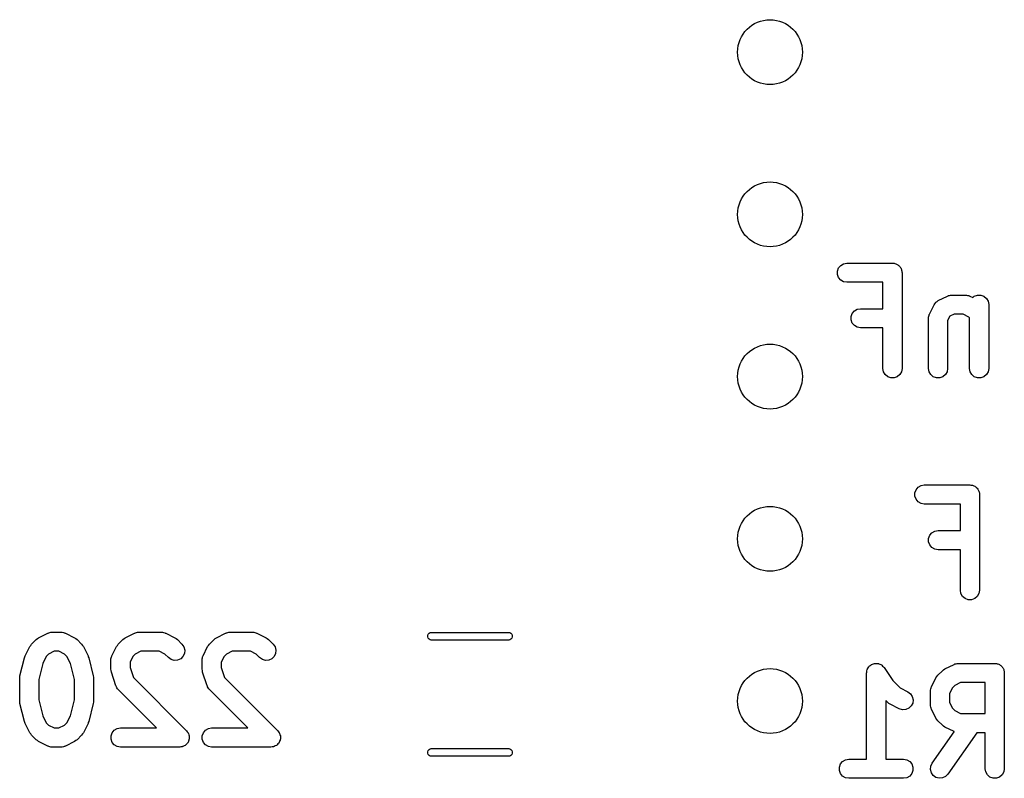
# Model space of a CAD drawing. Extents: x 81 to 161, y -172 to -32.
# Tile 29 of 32: x 128 to 143, y -83 to -71. Entities that reach past the tile are written whole.
import ezdxf

# ---------------------------------------------------------------- set-up
doc = ezdxf.new("R2010")
doc.units = 0
doc.header["$MEASUREMENT"] = 0
doc.layers.add('BLACK', color=7, linetype='CONTINUOUS')

msp = doc.modelspace()

# ---------------------------------------------------------------- linework, layer by layer
at = {"layer": 'BLACK', "linetype": 'CONTINUOUS'}
for p, q in [((140.502, -74.6738), (140.52, -74.6249)), ((140.52, -74.6249), (140.553, -74.585)), ((140.553, -74.585), (140.598, -74.5589)), ((140.598, -74.5589), (140.65, -74.5499)), ((140.65, -74.5499), (141.364, -74.5499)), ((141.364, -74.5499), (141.377, -74.5521)), ((141.377, -74.5521), (141.39, -74.5521)), ((141.39, -74.5521), (141.402, -74.5566)), ((141.402, -74.5566), (141.415, -74.5589)), ((141.415, -74.5589), (141.426, -74.5655)), ((141.426, -74.5655), (141.439, -74.57)), ((141.439, -74.57), (141.449, -74.5784)), ((141.449, -74.5784), (141.46, -74.585)), ((141.46, -74.585), (141.469, -74.595)), ((141.469, -74.595), (141.479, -74.6034)), ((141.479, -74.6034), (141.485, -74.6148)), ((141.485, -74.6148), (141.494, -74.6249)), ((141.494, -74.6249), (141.498, -74.6372)), ((141.498, -74.6372), (141.505, -74.6486)), ((140.502, -74.7259), (140.502, -74.6738)), ((140.52, -74.7749), (140.502, -74.7259)), ((140.553, -74.8148), (140.52, -74.7749)), ((141.505, -74.6486), (141.507, -74.6615)), ((141.507, -74.6615), (141.512, -74.6738)), ((141.512, -74.6738), (141.512, -74.6869)), ((141.512, -74.6869), (141.514, -74.6999)), ((141.514, -74.6999), (141.514, -76.1999)), ((140.598, -74.8408), (140.553, -74.8148)), ((140.65, -74.8499), (140.598, -74.8408)), ((141.214, -74.8499), (140.65, -74.8499)), ((141.214, -75.2642), (141.214, -74.8499)), ((142.082, -75.1371), (142.225, -75.0657)), ((142.225, -75.0657), (142.234, -75.0632)), ((142.234, -75.0632), (142.241, -75.0589)), ((142.241, -75.0589), (142.258, -75.0559)), ((142.258, -75.0559), (142.275, -75.0508)), ((142.275, -75.0508), (142.284, -75.0514)), ((142.284, -75.0514), (142.292, -75.0499)), ((142.292, -75.0499), (142.507, -75.0499)), ((142.507, -75.0499), (142.515, -75.0514)), ((142.515, -75.0514), (142.524, -75.0508)), ((142.524, -75.0508), (142.541, -75.0559)), ((142.541, -75.0559), (142.558, -75.0589)), ((142.558, -75.0589), (142.565, -75.0632)), ((142.565, -75.0632), (142.574, -75.0657)), ((142.574, -75.0657), (142.622, -75.0899)), ((142.622, -75.0899), (142.646, -75.07)), ((142.646, -75.07), (142.695, -75.0521)), ((142.695, -75.0521), (142.747, -75.0521)), ((142.747, -75.0521), (142.796, -75.07)), ((142.796, -75.07), (142.836, -75.1034)), ((142.836, -75.1034), (142.862, -75.1486)), ((140.813, -75.2732), (140.864, -75.2642)), ((140.864, -75.2642), (141.214, -75.2642)), ((141.944, -75.3471), (142.015, -75.2042)), ((142.015, -75.2042), (142.028, -75.1865)), ((142.028, -75.1865), (142.041, -75.1682)), ((142.041, -75.1682), (142.044, -75.1657)), ((142.044, -75.1657), (142.046, -75.1624)), ((142.046, -75.1624), (142.065, -75.1502)), ((142.065, -75.1502), (142.082, -75.1371)), ((142.862, -75.1486), (142.871, -75.1999)), ((142.871, -75.1999), (142.871, -76.1999)), ((140.716, -75.3881), (140.734, -75.3392)), ((140.716, -75.4402), (140.716, -75.3881)), ((140.734, -75.3392), (140.767, -75.2992)), ((140.767, -75.2992), (140.813, -75.2732)), ((141.928, -75.4142), (141.93, -75.4056)), ((141.928, -76.1999), (141.928, -75.4142)), ((141.929, -75.397), (141.934, -75.3802)), ((141.93, -75.4056), (141.929, -75.397)), ((141.934, -75.3802), (141.937, -75.3628)), ((141.937, -75.3628), (141.941, -75.3554)), ((141.941, -75.3554), (141.944, -75.3471)), ((142.261, -75.3831), (142.228, -75.4496)), ((142.328, -75.3499), (142.261, -75.3831)), ((142.471, -75.3499), (142.328, -75.3499)), ((142.561, -75.3946), (142.471, -75.3499)), ((142.571, -75.4049), (142.561, -75.3946)), ((142.571, -76.1999), (142.571, -75.4049)), ((140.734, -75.4892), (140.716, -75.4402)), ((140.767, -75.5291), (140.734, -75.4892)), ((140.813, -75.5551), (140.767, -75.5291)), ((140.864, -75.5642), (140.813, -75.5551)), ((141.214, -75.5642), (140.864, -75.5642)), ((141.214, -76.1999), (141.214, -75.5642)), ((142.228, -75.4496), (142.228, -76.1999)), ((141.223, -76.2512), (141.214, -76.1999)), ((141.249, -76.2963), (141.223, -76.2512)), ((141.289, -76.3298), (141.249, -76.2963)), ((141.338, -76.3476), (141.289, -76.3298)), ((141.439, -76.3298), (141.39, -76.3476)), ((141.479, -76.2963), (141.439, -76.3298)), ((141.505, -76.2512), (141.479, -76.2963)), ((141.514, -76.1999), (141.505, -76.2512)), ((141.937, -76.2512), (141.928, -76.1999)), ((141.963, -76.2963), (141.937, -76.2512)), ((142.003, -76.3298), (141.963, -76.2963)), ((142.052, -76.3476), (142.003, -76.3298)), ((142.153, -76.3298), (142.104, -76.3476)), ((142.193, -76.2963), (142.153, -76.3298)), ((142.219, -76.2512), (142.193, -76.2963)), ((142.228, -76.1999), (142.219, -76.2512)), ((142.58, -76.2512), (142.571, -76.1999)), ((142.606, -76.2963), (142.58, -76.2512)), ((142.646, -76.3298), (142.606, -76.2963)), ((142.695, -76.3476), (142.646, -76.3298)), ((142.796, -76.3298), (142.747, -76.3476)), ((142.836, -76.2963), (142.796, -76.3298)), ((142.862, -76.2512), (142.836, -76.2963)), ((142.871, -76.1999), (142.862, -76.2512)), ((141.39, -76.3476), (141.338, -76.3476)), ((142.104, -76.3476), (142.052, -76.3476)), ((142.747, -76.3476), (142.695, -76.3476)), ((141.767, -78.0577), (141.812, -78.0316)), ((141.812, -78.0316), (141.863, -78.0226)), ((141.863, -78.0226), (142.578, -78.0226)), ((142.578, -78.0226), (142.59, -78.0249)), ((142.59, -78.0249), (142.604, -78.0249)), ((142.604, -78.0249), (142.616, -78.0293)), ((142.616, -78.0293), (142.629, -78.0316)), ((142.629, -78.0316), (142.64, -78.0382)), ((142.64, -78.0382), (142.653, -78.0427)), ((141.716, -78.1465), (141.733, -78.0976)), ((141.716, -78.1986), (141.716, -78.1465)), ((141.733, -78.0976), (141.767, -78.0577)), ((142.653, -78.0427), (142.663, -78.0511)), ((142.663, -78.0511), (142.674, -78.0577)), ((142.674, -78.0577), (142.682, -78.0677)), ((142.682, -78.0677), (142.692, -78.0762)), ((142.692, -78.0762), (142.699, -78.0875)), ((142.699, -78.0875), (142.707, -78.0976)), ((142.707, -78.0976), (142.712, -78.1099)), ((142.712, -78.1099), (142.719, -78.1213)), ((142.719, -78.1213), (142.721, -78.1342)), ((142.721, -78.1342), (142.725, -78.1465)), ((142.725, -78.1465), (142.725, -78.1596)), ((142.725, -78.1596), (142.728, -78.1726)), ((142.728, -78.1726), (142.728, -79.6726)), ((141.733, -78.2476), (141.716, -78.1986)), ((141.767, -78.2875), (141.733, -78.2476)), ((141.812, -78.3135), (141.767, -78.2875)), ((141.863, -78.3226), (141.812, -78.3135)), ((142.428, -78.3226), (141.863, -78.3226)), ((142.428, -78.7369), (142.428, -78.3226)), ((141.948, -78.8119), (141.981, -78.7719)), ((141.981, -78.7719), (142.026, -78.7459)), ((142.026, -78.7459), (142.078, -78.7369)), ((142.078, -78.7369), (142.428, -78.7369)), ((141.93, -78.8608), (141.948, -78.8119)), ((141.93, -78.9129), (141.93, -78.8608)), ((141.948, -78.9619), (141.93, -78.9129)), ((141.981, -79.0018), (141.948, -78.9619)), ((142.026, -79.0278), (141.981, -79.0018)), ((142.078, -79.0369), (142.026, -79.0278)), ((142.428, -79.0369), (142.078, -79.0369)), ((142.428, -79.6726), (142.428, -79.0369)), ((142.437, -79.7239), (142.428, -79.6726)), ((142.463, -79.769), (142.437, -79.7239)), ((142.719, -79.7239), (142.692, -79.769)), ((142.728, -79.6726), (142.719, -79.7239)), ((142.503, -79.8025), (142.463, -79.769)), ((142.552, -79.8203), (142.503, -79.8025)), ((142.604, -79.8203), (142.552, -79.8203)), ((142.653, -79.8025), (142.604, -79.8203)), ((142.692, -79.769), (142.653, -79.8025)), ((127.99, -80.4158), (128.133, -80.3444)), ((128.133, -80.3444), (128.141, -80.3419)), ((128.141, -80.3419), (128.149, -80.3376)), ((128.149, -80.3376), (128.166, -80.3346)), ((128.166, -80.3346), (128.183, -80.3296)), ((128.183, -80.3296), (128.191, -80.3301)), ((128.191, -80.3301), (128.2, -80.3286)), ((128.2, -80.3286), (128.343, -80.3286)), ((128.343, -80.3286), (128.351, -80.3301)), ((128.351, -80.3301), (128.36, -80.3296)), ((128.36, -80.3296), (128.377, -80.3346)), ((128.377, -80.3346), (128.394, -80.3376)), ((128.394, -80.3376), (128.402, -80.3419)), ((128.402, -80.3419), (128.41, -80.3444)), ((128.41, -80.3444), (128.553, -80.4158)), ((129.347, -80.4158), (129.49, -80.3444)), ((129.49, -80.3444), (129.498, -80.3419)), ((129.498, -80.3419), (129.506, -80.3376)), ((129.506, -80.3376), (129.523, -80.3346)), ((129.523, -80.3346), (129.54, -80.3296)), ((129.54, -80.3296), (129.549, -80.3301)), ((129.549, -80.3301), (129.557, -80.3286)), ((129.557, -80.3286), (129.914, -80.3286)), ((129.914, -80.3286), (129.923, -80.3301)), ((129.923, -80.3301), (129.931, -80.3296)), ((129.931, -80.3296), (129.948, -80.3346)), ((129.948, -80.3346), (129.966, -80.3376)), ((129.966, -80.3376), (129.973, -80.3419)), ((129.973, -80.3419), (129.981, -80.3444)), ((129.981, -80.3444), (130.124, -80.4158)), ((130.776, -80.4158), (130.919, -80.3444)), ((130.919, -80.3444), (130.927, -80.3419)), ((130.927, -80.3419), (130.934, -80.3376)), ((130.934, -80.3376), (130.952, -80.3346)), ((130.952, -80.3346), (130.969, -80.3296)), ((130.969, -80.3296), (130.977, -80.3301)), ((130.977, -80.3301), (130.986, -80.3286)), ((130.986, -80.3286), (131.343, -80.3286)), ((131.343, -80.3286), (131.351, -80.3301)), ((131.351, -80.3301), (131.36, -80.3296)), ((131.36, -80.3296), (131.377, -80.3346)), ((131.377, -80.3346), (131.394, -80.3376)), ((131.394, -80.3376), (131.402, -80.3419)), ((131.402, -80.3419), (131.41, -80.3444)), ((131.41, -80.3444), (131.553, -80.4158)), ((134.092, -80.3609), (134.106, -80.3447)), ((134.106, -80.3447), (134.124, -80.3341)), ((134.124, -80.3341), (134.14, -80.3314)), ((134.14, -80.3314), (135.354, -80.3314)), ((135.354, -80.3314), (135.37, -80.3341)), ((135.37, -80.3341), (135.388, -80.3447)), ((135.388, -80.3447), (135.402, -80.3609)), ((127.88, -80.5154), (127.951, -80.4439)), ((127.951, -80.4439), (127.971, -80.4302)), ((127.971, -80.4302), (127.99, -80.4158)), ((128.553, -80.4158), (128.572, -80.4301)), ((128.572, -80.4301), (128.592, -80.4439)), ((128.592, -80.4439), (128.663, -80.5154)), ((129.237, -80.5154), (129.308, -80.4439)), ((129.308, -80.4439), (129.328, -80.4301)), ((129.328, -80.4301), (129.347, -80.4158)), ((130.124, -80.4158), (130.144, -80.4301)), ((130.144, -80.4301), (130.163, -80.4439)), ((130.163, -80.4439), (130.235, -80.5154)), ((130.665, -80.5154), (130.737, -80.4439)), ((130.737, -80.4439), (130.756, -80.4301)), ((130.756, -80.4301), (130.776, -80.4158)), ((131.553, -80.4158), (131.572, -80.4301)), ((131.572, -80.4301), (131.592, -80.4439)), ((131.592, -80.4439), (131.663, -80.5154)), ((134.085, -80.3808), (134.092, -80.3609)), ((134.085, -80.402), (134.085, -80.3808)), ((134.092, -80.4219), (134.085, -80.402)), ((134.106, -80.4381), (134.092, -80.4219)), ((134.124, -80.4486), (134.106, -80.4381)), ((134.14, -80.4514), (134.124, -80.4486)), ((135.354, -80.4514), (134.14, -80.4514)), ((135.37, -80.4486), (135.354, -80.4514)), ((135.388, -80.4381), (135.37, -80.4486)), ((135.402, -80.4219), (135.388, -80.4381)), ((135.402, -80.3609), (135.409, -80.3808)), ((135.409, -80.402), (135.402, -80.4219)), ((135.409, -80.3808), (135.409, -80.402)), ((127.78, -80.6972), (127.852, -80.5543)), ((127.852, -80.5543), (127.866, -80.5351)), ((127.866, -80.5351), (127.88, -80.5154)), ((128.235, -80.6286), (128.146, -80.6733)), ((128.307, -80.6286), (128.235, -80.6286)), ((128.397, -80.6733), (128.307, -80.6286)), ((128.663, -80.5154), (128.677, -80.535)), ((128.677, -80.535), (128.691, -80.5543)), ((128.691, -80.5543), (128.763, -80.6972)), ((129.137, -80.6972), (129.209, -80.5543)), ((129.209, -80.5543), (129.223, -80.5351)), ((129.223, -80.5351), (129.237, -80.5154)), ((129.593, -80.6286), (129.503, -80.6733)), ((129.879, -80.6286), (129.593, -80.6286)), ((129.968, -80.6733), (129.879, -80.6286)), ((130.235, -80.5154), (130.265, -80.558)), ((130.273, -80.6602), (130.251, -80.7075)), ((130.265, -80.558), (130.278, -80.6084)), ((130.278, -80.6084), (130.273, -80.6602)), ((130.566, -80.6972), (130.637, -80.5543)), ((130.637, -80.5543), (130.652, -80.535)), ((130.652, -80.535), (130.665, -80.5154)), ((131.021, -80.6286), (130.932, -80.6733)), ((131.307, -80.6286), (131.021, -80.6286)), ((131.397, -80.6733), (131.307, -80.6286)), ((131.663, -80.5154), (131.693, -80.558)), ((131.702, -80.6603), (131.68, -80.7075)), ((131.693, -80.558), (131.707, -80.6084)), ((131.707, -80.6084), (131.702, -80.6603)), ((127.697, -81.0136), (127.769, -80.7279)), ((127.769, -80.7279), (127.775, -80.7129)), ((127.775, -80.7129), (127.78, -80.6972)), ((128.109, -80.7103), (128.056, -80.8166)), ((128.146, -80.6733), (128.109, -80.7103)), ((128.434, -80.7103), (128.397, -80.6733)), ((128.487, -80.8166), (128.434, -80.7103)), ((128.763, -80.6972), (128.767, -80.7129)), ((128.767, -80.7129), (128.774, -80.7279)), ((128.774, -80.7279), (128.846, -81.0136)), ((129.121, -80.7643), (129.123, -80.7558)), ((129.121, -80.9071), (129.121, -80.7643)), ((129.122, -80.7471), (129.127, -80.7303)), ((129.123, -80.7558), (129.122, -80.7471)), ((129.127, -80.7303), (129.13, -80.713)), ((129.13, -80.713), (129.135, -80.7055)), ((129.135, -80.7055), (129.137, -80.6972)), ((129.466, -80.7103), (129.421, -80.7997)), ((129.421, -80.7997), (129.421, -80.8828)), ((129.503, -80.6733), (129.466, -80.7103)), ((130.023, -80.7275), (129.968, -80.6733)), ((130.065, -80.7574), (130.023, -80.7275)), ((130.115, -80.7709), (130.065, -80.7574)), ((130.167, -80.7663), (130.115, -80.7709)), ((130.215, -80.7443), (130.167, -80.7663)), ((130.251, -80.7075), (130.215, -80.7443)), ((130.55, -80.7643), (130.552, -80.7558)), ((130.55, -80.9071), (130.55, -80.7643)), ((130.551, -80.7471), (130.556, -80.7303)), ((130.552, -80.7558), (130.551, -80.7471)), ((130.556, -80.7303), (130.559, -80.713)), ((130.559, -80.713), (130.563, -80.7055)), ((130.563, -80.7055), (130.566, -80.6972)), ((130.895, -80.7103), (130.85, -80.7997)), ((130.85, -80.7997), (130.85, -80.8828)), ((130.932, -80.6733), (130.895, -80.7103)), ((131.451, -80.7275), (131.397, -80.6733)), ((131.494, -80.7574), (131.451, -80.7275)), ((131.544, -80.7709), (131.494, -80.7574)), ((131.596, -80.7663), (131.544, -80.7709)), ((131.643, -80.7443), (131.596, -80.7663)), ((131.68, -80.7075), (131.643, -80.7443)), ((128.056, -80.8166), (127.993, -81.0685)), ((128.55, -81.0685), (128.487, -80.8166)), ((129.126, -80.9308), (129.121, -80.9071)), ((129.129, -80.9546), (129.126, -80.9308)), ((129.201, -81.1689), (129.129, -80.9546)), ((129.421, -80.8828), (129.474, -81.0404)), ((130.554, -80.9308), (130.55, -80.9071)), ((130.558, -80.9546), (130.554, -80.9308)), ((130.629, -81.1689), (130.558, -80.9546)), ((130.85, -80.8828), (130.903, -81.0404)), ((140.959, -80.9666), (140.96, -80.9584)), ((140.959, -82.3166), (140.959, -80.9666)), ((140.96, -80.9501), (140.965, -80.9329)), ((140.96, -80.9584), (140.96, -80.9501)), ((140.965, -80.9329), (140.968, -80.9153)), ((140.968, -80.9153), (140.972, -80.9081)), ((140.972, -80.9081), (140.975, -80.9001)), ((140.975, -80.9001), (140.985, -80.8857)), ((140.985, -80.8857), (140.994, -80.8702)), ((140.994, -80.8702), (141, -80.8648)), ((141, -80.8648), (141.005, -80.8581)), ((141.005, -80.8581), (141.02, -80.8482)), ((141.02, -80.8482), (141.034, -80.8367)), ((141.034, -80.8367), (141.042, -80.8338)), ((141.042, -80.8338), (141.049, -80.8292)), ((141.049, -80.8292), (141.066, -80.825)), ((141.066, -80.825), (141.083, -80.8188)), ((141.083, -80.8188), (141.091, -80.8188)), ((141.091, -80.8188), (141.099, -80.8169)), ((141.099, -80.8169), (141.117, -80.8188)), ((141.117, -80.8188), (141.135, -80.8188)), ((141.135, -80.8188), (141.143, -80.8217)), ((141.143, -80.8217), (141.151, -80.8226)), ((141.151, -80.8226), (141.167, -80.8305)), ((141.167, -80.8305), (141.184, -80.8367)), ((141.184, -80.8367), (141.19, -80.842)), ((141.19, -80.842), (141.198, -80.8457)), ((141.198, -80.8457), (141.21, -80.8586)), ((141.21, -80.8586), (141.224, -80.8702)), ((141.224, -80.8702), (141.228, -80.8774)), ((141.228, -80.8774), (141.234, -80.8834)), ((141.234, -80.8834), (141.368, -81.0853)), ((142.074, -81.0034), (142.146, -80.9319)), ((142.146, -80.9319), (142.165, -80.9181)), ((142.165, -80.9181), (142.185, -80.9038)), ((142.185, -80.9038), (142.328, -80.8324)), ((142.328, -80.8324), (142.336, -80.8299)), ((142.336, -80.8299), (142.343, -80.8256)), ((142.343, -80.8256), (142.361, -80.8226)), ((142.361, -80.8226), (142.378, -80.8176)), ((142.378, -80.8176), (142.386, -80.8181)), ((142.386, -80.8181), (142.395, -80.8166)), ((142.395, -80.8166), (142.966, -80.8166)), ((142.966, -80.8166), (142.979, -80.8188)), ((142.979, -80.8188), (142.992, -80.8188)), ((142.992, -80.8188), (143.005, -80.8233)), ((143.005, -80.8233), (143.017, -80.8256)), ((143.017, -80.8256), (143.029, -80.8322)), ((143.029, -80.8322), (143.041, -80.8367)), ((143.041, -80.8367), (143.051, -80.8451)), ((143.051, -80.8451), (143.063, -80.8517)), ((143.063, -80.8517), (143.071, -80.8617)), ((143.071, -80.8617), (143.081, -80.8702)), ((143.081, -80.8702), (143.088, -80.8815)), ((143.088, -80.8815), (143.096, -80.8916)), ((143.096, -80.8916), (143.101, -80.9039)), ((143.101, -80.9039), (143.107, -80.9153)), ((143.107, -80.9153), (143.109, -80.9282)), ((143.109, -80.9282), (143.114, -80.9405)), ((143.114, -80.9405), (143.114, -80.9536)), ((143.114, -80.9536), (143.116, -80.9666)), ((143.116, -80.9666), (143.116, -82.4666)), ((127.693, -81.05), (127.696, -81.0319)), ((127.693, -81.4071), (127.693, -81.05)), ((127.696, -81.0319), (127.697, -81.0136)), ((127.993, -81.0685), (127.993, -81.3887)), ((128.55, -81.3887), (128.55, -81.0685)), ((128.846, -81.0136), (128.847, -81.0319)), ((128.847, -81.0319), (128.85, -81.05)), ((128.85, -81.05), (128.85, -81.4071)), ((129.474, -81.0404), (130.306, -81.8725)), ((130.903, -81.0404), (131.735, -81.8725)), ((141.368, -81.0853), (141.484, -81.2004)), ((141.975, -81.1852), (142.046, -81.0423)), ((142.046, -81.0423), (142.061, -81.023)), ((142.061, -81.023), (142.074, -81.0034)), ((142.43, -81.1166), (142.341, -81.1613)), ((142.816, -81.1166), (142.43, -81.1166)), ((142.816, -81.6023), (142.816, -81.1166)), ((129.205, -81.1765), (129.201, -81.1689)), ((129.207, -81.1848), (129.205, -81.1765)), ((129.217, -81.1992), (129.207, -81.1848)), ((129.225, -81.2147), (129.217, -81.1992)), ((129.232, -81.2204), (129.225, -81.2147)), ((129.237, -81.2275), (129.232, -81.2204)), ((129.838, -81.8286), (129.237, -81.2275)), ((130.633, -81.1765), (130.629, -81.1689)), ((130.635, -81.1848), (130.633, -81.1765)), ((130.646, -81.1992), (130.635, -81.1848)), ((130.654, -81.2147), (130.646, -81.1992)), ((130.66, -81.2204), (130.654, -81.2147)), ((130.665, -81.2275), (130.66, -81.2204)), ((131.266, -81.8286), (130.665, -81.2275)), ((141.484, -81.2004), (141.605, -81.261)), ((141.605, -81.261), (141.646, -81.292)), ((141.959, -81.2523), (141.961, -81.2438)), ((141.959, -81.4666), (141.959, -81.2523)), ((141.96, -81.2351), (141.965, -81.2183)), ((141.961, -81.2438), (141.96, -81.2351)), ((141.965, -81.2183), (141.968, -81.201)), ((141.968, -81.201), (141.972, -81.1935)), ((141.972, -81.1935), (141.975, -81.1852)), ((142.304, -81.1983), (142.259, -81.2877)), ((142.341, -81.1613), (142.304, -81.1983)), ((127.696, -81.4252), (127.693, -81.4071)), ((127.697, -81.4435), (127.696, -81.4252)), ((127.993, -81.3887), (128.056, -81.6405)), ((128.487, -81.6405), (128.55, -81.3887)), ((128.847, -81.4252), (128.846, -81.4435)), ((128.85, -81.4071), (128.847, -81.4252)), ((141.289, -81.4298), (141.259, -81.4001)), ((141.259, -81.4001), (141.259, -82.3166)), ((141.308, -81.4436), (141.289, -81.4298)), ((141.646, -81.292), (141.675, -81.3355)), ((141.675, -81.3355), (141.687, -81.3862)), ((141.687, -81.3862), (141.681, -81.4379)), ((142.259, -81.2877), (142.259, -81.4312)), ((142.259, -81.4312), (142.304, -81.5206)), ((127.769, -81.7292), (127.697, -81.4435)), ((128.846, -81.4435), (128.774, -81.7292)), ((141.328, -81.4579), (141.308, -81.4436)), ((141.47, -81.5293), (141.328, -81.4579)), ((141.52, -81.5442), (141.47, -81.5293)), ((141.572, -81.541), (141.52, -81.5442)), ((141.62, -81.5203), (141.572, -81.541)), ((141.658, -81.4845), (141.62, -81.5203)), ((141.681, -81.4379), (141.658, -81.4845)), ((141.961, -81.4751), (141.959, -81.4666)), ((141.96, -81.4837), (141.961, -81.4751)), ((141.965, -81.5006), (141.96, -81.4837)), ((141.968, -81.5179), (141.965, -81.5006)), ((141.972, -81.5254), (141.968, -81.5179)), ((141.975, -81.5337), (141.972, -81.5254)), ((142.046, -81.6765), (141.975, -81.5337)), ((142.304, -81.5206), (142.341, -81.5576)), ((142.341, -81.5576), (142.43, -81.6023)), ((127.775, -81.7442), (127.769, -81.7292)), ((128.056, -81.6405), (128.109, -81.7469)), ((128.434, -81.7469), (128.487, -81.6405)), ((128.774, -81.7292), (128.767, -81.7442)), ((142.061, -81.6958), (142.046, -81.6765)), ((142.074, -81.7155), (142.061, -81.6958)), ((142.146, -81.7869), (142.074, -81.7155)), ((142.43, -81.6023), (142.816, -81.6023)), ((127.78, -81.7599), (127.775, -81.7442)), ((127.852, -81.9028), (127.78, -81.7599)), ((128.109, -81.7469), (128.146, -81.7839)), ((128.146, -81.7839), (128.235, -81.8286)), ((128.235, -81.8286), (128.307, -81.8286)), ((128.307, -81.8286), (128.397, -81.7839)), ((128.397, -81.7839), (128.434, -81.7469)), ((128.763, -81.7599), (128.691, -81.9028)), ((128.767, -81.7442), (128.763, -81.7599)), ((129.142, -81.9036), (129.175, -81.8637)), ((129.175, -81.8637), (129.22, -81.8376)), ((129.22, -81.8376), (129.271, -81.8286)), ((129.271, -81.8286), (129.838, -81.8286)), ((130.306, -81.8725), (130.317, -81.8886)), ((130.317, -81.8886), (130.33, -81.9036)), ((130.57, -81.9036), (130.604, -81.8637)), ((130.604, -81.8637), (130.649, -81.8376)), ((130.649, -81.8376), (130.7, -81.8286)), ((130.7, -81.8286), (131.266, -81.8286)), ((131.735, -81.8725), (131.746, -81.8886)), ((131.746, -81.8886), (131.758, -81.9036)), ((141.986, -82.3806), (142.331, -81.8875)), ((142.165, -81.8007), (142.146, -81.7869)), ((142.185, -81.815), (142.165, -81.8007)), ((142.328, -81.8864), (142.185, -81.815)), ((142.331, -81.8875), (142.328, -81.8864)), ((127.866, -81.9221), (127.852, -81.9028)), ((127.88, -81.9418), (127.866, -81.9221)), ((127.951, -82.0132), (127.88, -81.9418)), ((127.971, -82.027), (127.951, -82.0132)), ((127.99, -82.0413), (127.971, -82.027)), ((128.133, -82.1127), (127.99, -82.0413)), ((128.553, -82.0413), (128.41, -82.1127)), ((128.572, -82.027), (128.553, -82.0413)), ((128.592, -82.0132), (128.572, -82.027)), ((128.663, -81.9418), (128.592, -82.0132)), ((128.677, -81.9221), (128.663, -81.9418)), ((128.691, -81.9028), (128.677, -81.9221)), ((129.124, -81.9525), (129.142, -81.9036)), ((129.124, -82.0046), (129.124, -81.9525)), ((129.142, -82.0536), (129.124, -82.0046)), ((130.33, -81.9036), (130.332, -81.9098)), ((130.337, -82.0352), (130.33, -82.0536)), ((130.332, -81.9098), (130.336, -81.9152)), ((130.336, -81.9152), (130.341, -81.9341)), ((130.345, -82.0174), (130.337, -82.0352)), ((130.341, -81.9341), (130.348, -81.9525)), ((130.348, -82.0046), (130.345, -82.0108)), ((130.345, -82.0108), (130.345, -82.0174)), ((130.348, -81.9525), (130.348, -81.9591)), ((130.348, -81.9591), (130.349, -81.9655)), ((130.349, -81.9655), (130.348, -81.985)), ((130.348, -81.985), (130.348, -82.0046)), ((130.552, -81.9525), (130.57, -81.9036)), ((130.552, -82.0046), (130.552, -81.9525)), ((130.57, -82.0536), (130.552, -82.0046)), ((131.758, -81.9036), (131.761, -81.9098)), ((131.765, -82.0352), (131.758, -82.0536)), ((131.761, -81.9098), (131.765, -81.9152)), ((131.765, -81.9152), (131.77, -81.9341)), ((131.773, -82.0174), (131.765, -82.0352)), ((131.77, -81.9341), (131.776, -81.9525)), ((131.774, -82.0108), (131.773, -82.0174)), ((131.776, -82.0046), (131.774, -82.0108)), ((131.776, -81.9525), (131.776, -81.9591)), ((131.776, -81.9591), (131.778, -81.9655)), ((131.778, -81.9655), (131.776, -81.985)), ((131.776, -81.985), (131.776, -82.0046)), ((142.687, -81.9023), (142.232, -82.5526)), ((142.816, -81.9023), (142.687, -81.9023)), ((142.816, -82.4666), (142.816, -81.9023)), ((128.141, -82.1152), (128.133, -82.1127)), ((128.149, -82.1195), (128.141, -82.1152)), ((128.166, -82.1226), (128.149, -82.1195)), ((128.183, -82.1276), (128.166, -82.1226)), ((128.191, -82.1271), (128.183, -82.1276)), ((128.2, -82.1286), (128.191, -82.1271)), ((128.343, -82.1286), (128.2, -82.1286)), ((128.351, -82.1271), (128.343, -82.1286)), ((128.36, -82.1276), (128.351, -82.1271)), ((128.377, -82.1226), (128.36, -82.1276)), ((128.394, -82.1195), (128.377, -82.1226)), ((128.402, -82.1152), (128.394, -82.1195)), ((128.41, -82.1127), (128.402, -82.1152)), ((129.175, -82.0935), (129.142, -82.0536)), ((129.22, -82.1195), (129.175, -82.0935)), ((129.271, -82.1286), (129.22, -82.1195)), ((130.2, -82.1286), (129.271, -82.1286)), ((130.219, -82.1252), (130.2, -82.1286)), ((130.239, -82.1235), (130.219, -82.1252)), ((130.245, -82.1207), (130.239, -82.1235)), ((130.251, -82.1195), (130.245, -82.1207)), ((130.268, -82.1097), (130.251, -82.1195)), ((130.286, -82.1014), (130.268, -82.1097)), ((130.291, -82.0968), (130.286, -82.1014)), ((130.296, -82.0935), (130.291, -82.0968)), ((130.309, -82.0785), (130.296, -82.0935)), ((130.323, -82.0646), (130.309, -82.0785)), ((130.326, -82.0586), (130.323, -82.0646)), ((130.33, -82.0536), (130.326, -82.0586)), ((130.604, -82.0935), (130.57, -82.0536)), ((130.649, -82.1195), (130.604, -82.0935)), ((130.7, -82.1286), (130.649, -82.1195)), ((131.629, -82.1286), (130.7, -82.1286)), ((131.648, -82.1252), (131.629, -82.1286)), ((131.667, -82.1235), (131.648, -82.1252)), ((131.673, -82.1207), (131.667, -82.1235)), ((131.68, -82.1195), (131.673, -82.1207)), ((131.697, -82.1097), (131.68, -82.1195)), ((131.715, -82.1014), (131.697, -82.1097)), ((131.719, -82.0968), (131.715, -82.1014)), ((131.725, -82.0935), (131.719, -82.0968)), ((131.738, -82.0785), (131.725, -82.0935)), ((131.751, -82.0646), (131.738, -82.0785)), ((131.754, -82.0586), (131.751, -82.0646)), ((131.758, -82.0536), (131.754, -82.0586)), ((134.085, -82.2008), (134.092, -82.1809)), ((134.085, -82.222), (134.085, -82.2008)), ((134.092, -82.1809), (134.106, -82.1647)), ((134.106, -82.1647), (134.124, -82.1541)), ((134.124, -82.1541), (134.14, -82.1514)), ((134.14, -82.1514), (135.354, -82.1514)), ((135.354, -82.1514), (135.37, -82.1541)), ((135.37, -82.1541), (135.388, -82.1647)), ((135.388, -82.1647), (135.402, -82.1809)), ((135.402, -82.1809), (135.409, -82.2008)), ((135.409, -82.2008), (135.409, -82.222)), ((134.092, -82.2419), (134.085, -82.222)), ((134.106, -82.2581), (134.092, -82.2419)), ((134.124, -82.2686), (134.106, -82.2581)), ((134.14, -82.2714), (134.124, -82.2686)), ((135.354, -82.2714), (134.14, -82.2714)), ((135.37, -82.2686), (135.354, -82.2714)), ((135.388, -82.2581), (135.37, -82.2686)), ((135.402, -82.2419), (135.388, -82.2581)), ((135.409, -82.222), (135.402, -82.2419)), ((140.551, -82.3916), (140.584, -82.3517)), ((140.584, -82.3517), (140.629, -82.3256)), ((140.629, -82.3256), (140.68, -82.3166)), ((140.68, -82.3166), (140.959, -82.3166)), ((141.259, -82.3166), (141.538, -82.3166)), ((141.538, -82.3166), (141.589, -82.3256)), ((141.589, -82.3256), (141.634, -82.3517)), ((141.634, -82.3517), (141.667, -82.3916)), ((140.533, -82.4405), (140.551, -82.3916)), ((140.533, -82.4926), (140.533, -82.4405)), ((140.551, -82.5416), (140.533, -82.4926)), ((141.667, -82.3916), (141.685, -82.4405)), ((141.685, -82.4926), (141.667, -82.5416)), ((141.685, -82.4405), (141.685, -82.4926)), ((141.96, -82.4797), (141.964, -82.4278)), ((141.973, -82.53), (141.96, -82.4797)), ((141.964, -82.4278), (141.986, -82.3806)), ((142.825, -82.5179), (142.816, -82.4666)), ((143.116, -82.4666), (143.107, -82.5179)), ((140.584, -82.5815), (140.551, -82.5416)), ((140.629, -82.6075), (140.584, -82.5815)), ((140.68, -82.6166), (140.629, -82.6075)), ((141.538, -82.6166), (140.68, -82.6166)), ((141.589, -82.6075), (141.538, -82.6166)), ((141.634, -82.5815), (141.589, -82.6075)), ((141.667, -82.5416), (141.634, -82.5815)), ((142.003, -82.5727), (141.973, -82.53)), ((142.046, -82.6025), (142.003, -82.5727)), ((142.096, -82.616), (142.046, -82.6025)), ((142.148, -82.6115), (142.096, -82.616)), ((142.195, -82.5894), (142.148, -82.6115)), ((142.232, -82.5526), (142.195, -82.5894)), ((142.851, -82.563), (142.825, -82.5179)), ((142.891, -82.5965), (142.851, -82.563)), ((142.94, -82.6143), (142.891, -82.5965)), ((142.992, -82.6143), (142.94, -82.6143)), ((143.041, -82.5965), (142.992, -82.6143)), ((143.081, -82.563), (143.041, -82.5965)), ((143.107, -82.5179), (143.081, -82.563))]:
    msp.add_line(p, q, dxfattribs=at)
at = {"layer": 'BLACK'}
for centre in [(139.446, -71.247), (139.446, -71.247), (139.446, -73.787), (139.446, -73.787), (139.446, -76.327), (139.446, -76.327), (139.446, -78.867), (139.446, -78.867), (139.446, -81.407), (139.446, -81.407)]:
    msp.add_circle(centre, 0.508, dxfattribs=at)

doc.saveas('drawing.dxf')
